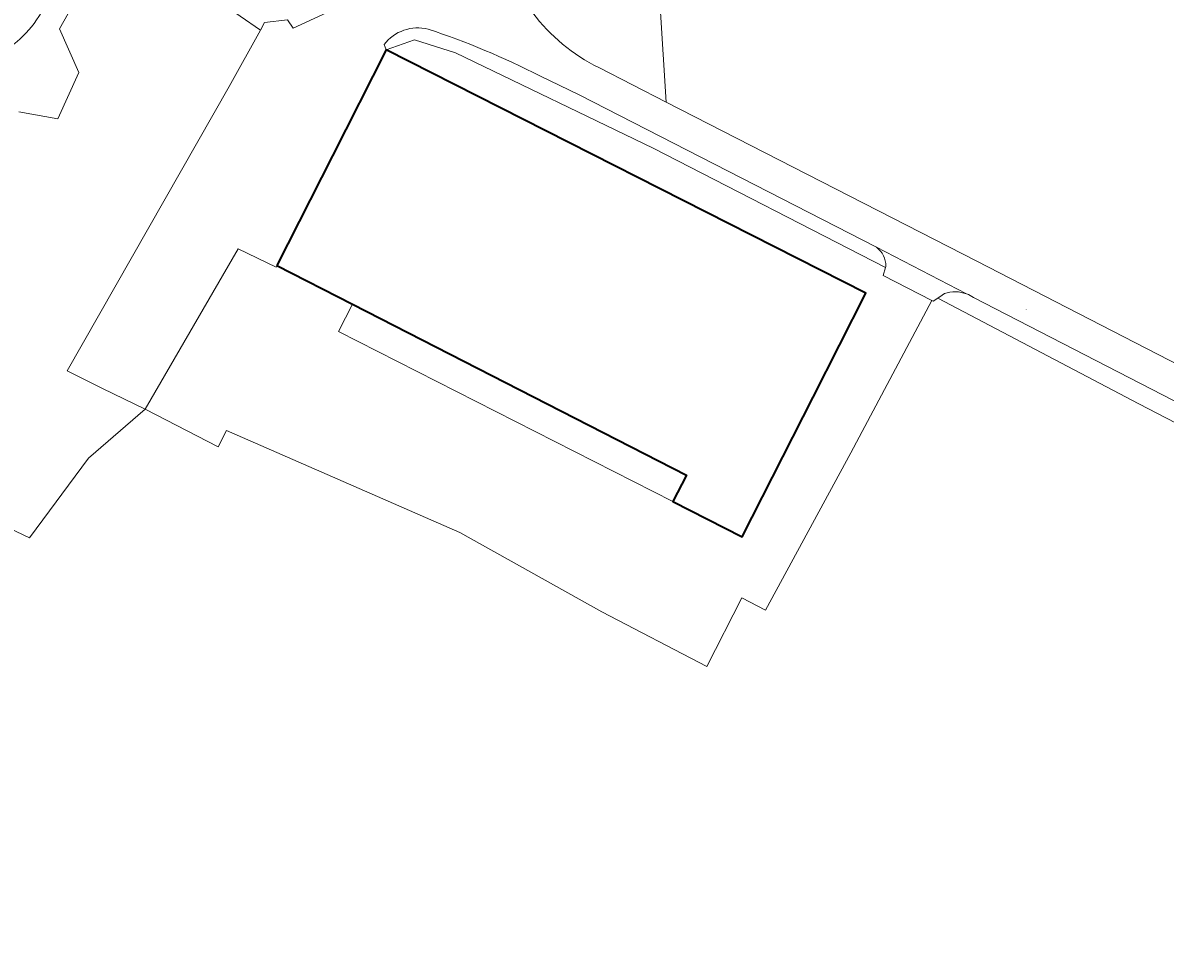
# Model space of a CAD drawing. Header units: metres. Extents: x 200176 to 205485, y 394066 to 399855.
# Tile 109 of 230: x 203651 to 203769, y 396414 to 396511. Entities that reach past the tile are written whole.
import ezdxf
from ezdxf.enums import TextEntityAlignment as Align

# ---------------------------------------------------------------- set-up
doc = ezdxf.new("R2010")
doc.units = ezdxf.units.M
for name, color, linetype, lineweight in [('B-WE-GR-FRUITTEELT-GV', 40, 'Continuous', 13), ('B-WE-OG-BEBOUWING-GV', 7, 'Continuous', 35), ('B-WE-OG-BEBOUWING_LUIFEL-GV', 7, 'Continuous', 18), ('B-WE-OG-TERREIN_ERF-GV', 7, 'Continuous', 18), ('B-WE-OG-TERREIN_ONBEGROEID-GV', 7, 'Continuous', 18), ('B-WE-OG-TOPOGRAFIE-T18', 10, 'Continuous', 18), ('B-WE-OG-WEG-GV', 7, 'Continuous', 18), ('B-WE-VH-VERHARDING_ASFALT-GV', 252, 'Continuous', 18), ('B-WE-VH-VERHARDING_BETONSTRAATSTEEN-GV', 252, 'Continuous', 18), ('B-WE-VH-VERHARDING_FUNDERING_ZAND-GV', 7, 'Continuous', 18)]:
    doc.layers.add(name, color=color, linetype=linetype, lineweight=lineweight)
doc.styles.add('NLCS-ISO-M20-T18', font='NLCS-ISO.ttf', dxfattribs={"height": 0.036})

msp = doc.modelspace()

# ---------------------------------------------------------------- linework, layer by layer
at = {"layer": 'B-WE-GR-FRUITTEELT-GV', "flags": 128}
msp.add_lwpolyline([(203799.811, 396467.384), (203807.784, 396482.253), (203816.615, 396477.545), (203817.842, 396477.105), (203824.554, 396488.697), (203829.146, 396497.252), (203824.742, 396499.17), (203772.425, 396521.097), (203758.028, 396527.668), (203742.301, 396535.459), (203714.552, 396549.263), (203717.486, 396502.988), (203749.762, 396486.471), (203793.243, 396464.109), (203794.226, 396464.646), (203797.448, 396462.977)], close=True, dxfattribs=at)
msp.add_lwpolyline([(203818.873, 396411.847), (203791.127, 396428.646), (203798.003, 396440.93), (203799.484, 396444.456), (203803.032, 396452.396), (203799.544, 396454.052), (203799.236, 396454.745), (203766.611, 396471.639), (203745.71, 396482.635), (203745.238, 396482.315), (203745.083, 396482.395), (203736.677, 396466.568), (203727.815, 396450.227), (203725.331, 396451.49), (203721.698, 396444.345), (203710.783, 396450.029), (203696.014, 396458.301), (203671.789, 396468.864), (203670.912, 396467.168), (203663.318, 396471.095), (203657.43, 396466.014), (203651.282, 396457.722), (203636.001, 396464.966)], dxfattribs=at)
at = {"layer": 'B-WE-OG-BEBOUWING-GV', "flags": 128}
msp.add_lwpolyline([(203677.016, 396486.019), (203684.855, 396482.011), (203719.578, 396464.257), (203718.175, 396461.493), (203725.393, 396457.828), (203732.751, 396472.348), (203738.225, 396483.15), (203688.366, 396508.417), (203682.799, 396497.431)], close=True, dxfattribs=at)
at = {"layer": 'B-WE-OG-BEBOUWING_LUIFEL-GV', "flags": 128}
msp.add_lwpolyline([(203718.175, 396461.493), (203719.578, 396464.257), (203684.855, 396482.011), (203683.403, 396479.15)], close=True, dxfattribs=at)
at = {"layer": 'B-WE-OG-TERREIN_ERF-GV', "flags": 128}
for points in [[(203709.886, 396554.047), (203706.416, 396555.618), (203706.104, 396555.759), (203703.461, 396556.337), (203700.555, 396555.375), (203694.875, 396552.741), (203688.015, 396549.012), (203683.386, 396545.837), (203680.3, 396543.721), (203677.264, 396540.842), (203671.844, 396535.702), (203668.058, 396531.752), (203667.747, 396528.291), (203665.817, 396524.368), (203665.289, 396521.613), (203666.377, 396518.769), (203668.976, 396514.875), (203675.309, 396510.488), (203675.738, 396511.264), (203678.1, 396511.532), (203678.692, 396510.678), (203684.497, 396513.358)], [(203636.001, 396464.966), (203651.282, 396457.722), (203657.43, 396466.014), (203663.318, 396471.095), (203658.866, 396473.244), (203655.222, 396475.085), (203672.052, 396504.605), (203675.309, 396510.488), (203668.976, 396514.875), (203666.377, 396518.769), (203665.289, 396521.613), (203665.817, 396524.368), (203667.747, 396528.291), (203668.058, 396531.752), (203667.103, 396530.755), (203665.463, 396528.926), (203657.437, 396515.97), (203654.418, 396510.598), (203656.431, 396506.064), (203654.25, 396501.262), (203650.178, 396501.981)]]:
    msp.add_lwpolyline(points, dxfattribs=at)
msp.add_lwpolyline([(203663.318, 396471.095), (203670.912, 396467.168), (203671.789, 396468.864), (203696.014, 396458.301), (203710.783, 396450.029), (203721.698, 396444.345), (203725.331, 396451.49), (203727.815, 396450.227), (203736.677, 396466.568), (203745.083, 396482.395), (203740.036, 396484.982), (203740.291, 396485.831), (203716.122, 396498.204), (203695.592, 396508.12), (203691.331, 396509.455), (203688.366, 396508.417), (203738.225, 396483.15), (203732.751, 396472.348), (203725.393, 396457.828), (203718.175, 396461.493), (203719.578, 396464.257), (203684.855, 396482.011), (203677.016, 396486.019), (203676.926, 396485.841), (203672.997, 396487.752)], close=True, dxfattribs=at)
at = {"layer": 'B-WE-OG-TERREIN_ONBEGROEID-GV', "flags": 128}
msp.add_lwpolyline([(203710.47, 396506.579), (203717.486, 396502.988), (203714.552, 396549.263), (203709.14, 396551.955), (203708.074, 396548.766), (203706.946, 396544.217), (203705.41, 396537.314), (203702.755, 396525.384), (203701.954, 396520.899)], dxfattribs=at)
at = {"layer": 'B-WE-OG-TERREIN_ONBEGROEID-GV'}
msp.add_lwpolyline([(203703.601, 396512.261, 0.1135385), (203710.47, 396506.579)], format="xyb", dxfattribs=at)
at = {"layer": 'B-WE-OG-WEG-GV', "flags": 128}
msp.add_lwpolyline([(203650.178, 396501.981), (203654.25, 396501.262), (203656.431, 396506.064), (203654.418, 396510.598), (203657.437, 396515.97), (203665.463, 396528.926), (203667.103, 396530.755), (203668.058, 396531.752), (203671.844, 396535.702), (203677.264, 396540.842), (203676.181, 396542.254), (203675.526, 396541.753), (203671.911, 396538.529)], dxfattribs=at)
at = {"layer": 'B-WE-OG-WEG-GV'}
msp.add_lwpolyline([(203652.498, 396512.269, -0.1578466), (203647.44, 396507.678)], format="xyb", dxfattribs=at)
at = {"layer": 'B-WE-VH-VERHARDING_ASFALT-GV', "flags": 128}
for points in [[(203684.497, 396513.358), (203678.692, 396510.678), (203678.1, 396511.532), (203675.738, 396511.264), (203675.309, 396510.488), (203672.052, 396504.605), (203655.222, 396475.085), (203658.866, 396473.244), (203663.318, 396471.095), (203672.997, 396487.752), (203676.926, 396485.841), (203677.016, 396486.019), (203682.799, 396497.431), (203688.366, 396508.417), (203688.153, 396508.992)], [(203749.423, 396482.706), (203792.207, 396460.688), (203797.345, 396457.98), (203812.716, 396450.094), (203817.77, 396447.501), (203827.608, 396442.454), (203839.166, 396436.63), (203839.836, 396436.012), (203839.785, 396434.656), (203840.788, 396433.091), (203844.341, 396437.99), (203840.238, 396440.069), (203837.433, 396441.49), (203824.333, 396448.127), (203806.997, 396456.931), (203793.243, 396464.109), (203749.762, 396486.471), (203717.486, 396502.988), (203710.47, 396506.579)], [(203704.348, 396505.723), (203708.423, 396503.74), (203739.328, 396487.919), (203748.713, 396483.073)], [(203748.713, 396483.073), (203739.328, 396487.919)], [(203740.291, 396485.831), (203740.036, 396484.982), (203745.083, 396482.395), (203745.238, 396482.315), (203745.71, 396482.635), (203746.181, 396482.954), (203746.408, 396483.108)], [(203740.32, 396485.931), (203740.291, 396485.831)]]:
    msp.add_lwpolyline(points, dxfattribs=at)
at = {"layer": 'B-WE-VH-VERHARDING_ASFALT-GV'}
for points in [[(203710.47, 396506.579, -0.1135385), (203703.601, 396512.261)], [(203688.153, 396508.992, -0.296558), (203692.736, 396510.579)], [(203692.736, 396510.579, -0.0386008), (203704.348, 396505.723)], [(203739.328, 396487.919, -0.2363126), (203740.32, 396485.931)], [(203746.408, 396483.108, -0.1739369), (203748.713, 396483.073)], [(203748.713, 396483.073, -0.0582102), (203749.423, 396482.706)]]:
    msp.add_lwpolyline(points, format="xyb", dxfattribs=at)
at = {"layer": 'B-WE-VH-VERHARDING_BETONSTRAATSTEEN-GV'}
msp.add_lwpolyline([(203647.44, 396507.678, 0.1578466), (203652.498, 396512.269)], format="xyb", dxfattribs=at)
at = {"layer": 'B-WE-VH-VERHARDING_FUNDERING_ZAND-GV'}
for points in [[(203692.736, 396510.579, 0.296558), (203688.153, 396508.992)], [(203704.348, 396505.723, 0.0386008), (203692.736, 396510.579)], [(203740.32, 396485.931, 0.2363126), (203739.328, 396487.919)], [(203748.713, 396483.073, 0.1739369), (203746.408, 396483.108)], [(203749.423, 396482.706, 0.0582102), (203748.713, 396483.073)]]:
    msp.add_lwpolyline(points, format="xyb", dxfattribs=at)
at = {"layer": 'B-WE-VH-VERHARDING_FUNDERING_ZAND-GV', "flags": 128}
for points in [[(203688.153, 396508.992), (203688.366, 396508.417), (203691.331, 396509.455), (203695.592, 396508.12), (203716.122, 396498.204), (203740.291, 396485.831), (203740.32, 396485.931)], [(203739.328, 396487.919), (203708.423, 396503.74), (203704.348, 396505.723)], [(203746.408, 396483.108), (203746.181, 396482.954), (203745.71, 396482.635), (203766.611, 396471.639), (203799.236, 396454.745)], [(203799.236, 396454.745), (203799.191, 396454.847), (203798.928, 396455.438), (203798.418, 396456.586), (203798.011, 396457.383), (203797.345, 396457.98), (203792.207, 396460.688), (203749.423, 396482.706)]]:
    msp.add_lwpolyline(points, dxfattribs=at)

# ---------------------------------------------------------------- texts
at = {"layer": 'B-WE-OG-TOPOGRAFIE-T18', "style": 'NLCS-ISO-M20-T18'}
msp.add_text('Papenbeek', height=0.036, rotation=332.9, dxfattribs=at).set_placement((203754.906, 396481.446), align=Align.MIDDLE)

doc.saveas('drawing.dxf')
